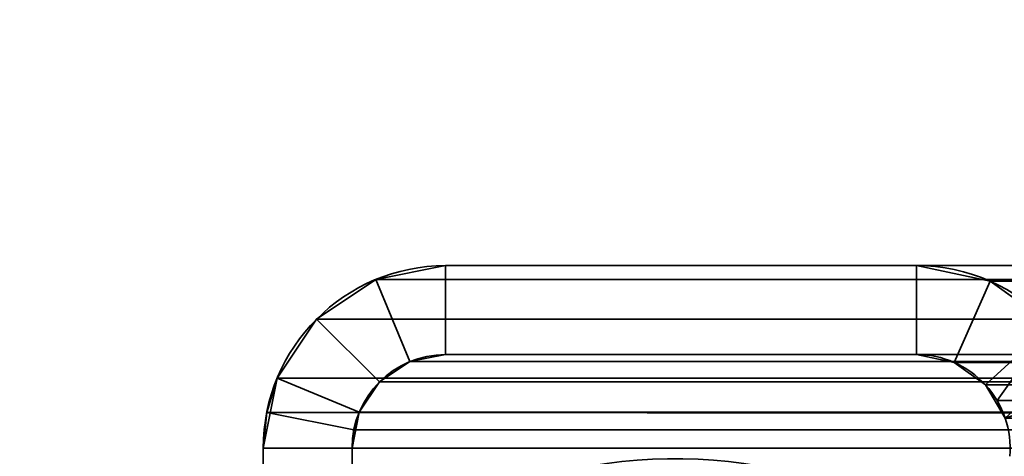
# Model space of a CAD drawing. Header units: millimetres. Extents: x -603 to 3703, y -115 to 193.
# Tile 54 of 256: x -419 to -402, y 14 to 22. Entities that reach past the tile are written whole.
import ezdxf

# ---------------------------------------------------------------- set-up
doc = ezdxf.new("R2010")
doc.units = ezdxf.units.MM
doc.layers.add('151', color=7, linetype='Continuous', true_color=0xffffff)

# ---------------------------------------------------------------- blocks, each defined once
blk = doc.blocks.new('UG_SURFACE_001')
at = {"layer": '151', "color": 252, "linetype": 'Continuous', "lineweight": 35}
for points in [[(603, -18, 2212.25), (603, 174.4, 2212.25), (-603, 174.4, 2212.25), (-603, -18, 2212.25)], [(-453, -18, 2062.25), (-453, 174.4, 2062.25), (453, 174.4, 2062.25), (453, -18, 2062.25)]]:
    blk.add_3dface(points, dxfattribs=at)
blk = doc.blocks.new('UG_SURFACE_033')
at = {"layer": '151', "color": 252, "linetype": 'Continuous', "lineweight": 35}
for points in [[(-411.42, 17.5, 2018.67), (-411.42, 17.5, -7.75), (-412.599, 17.266, -7.75), (-412.599, 17.266, 2019.849)], [(-411.42, 17.5, 2018.67), (-412.599, 17.266, 2019.849), (-412.025, 15.88, 2019.275), (-411.42, 16, 2018.67)], [(-411.42, 16, -7.75), (-412.025, 15.88, -7.75), (-412.599, 17.266, -7.75), (-411.42, 17.5, -7.75)], [(-411.42, 17.5, 2018.67), (-403.467, 17.5, 2010.717), (-403.467, 17.5, -7.75), (-411.42, 17.5, -7.75)], [(-411.42, 16, 2018.67), (-403.467, 16, 2010.717), (-403.467, 17.5, 2010.717), (-411.42, 17.5, 2018.67)], [(-411.42, 17.5, -7.75), (-403.467, 17.5, -7.75), (-403.467, 16, -7.75), (-411.42, 16, -7.75)], [(-402.227, 17.239, 2009.477), (-402.227, 17.239, -7.75), (-403.467, 17.5, -7.75), (-403.467, 17.5, 2010.717)], [(-403.467, 16, 2010.717), (-402.831, 15.866, 2010.081), (-402.227, 17.239, 2009.477), (-403.467, 17.5, 2010.717)], [(-403.467, 17.5, -7.75), (-402.227, 17.239, -7.75), (-402.831, 15.866, -7.75), (-403.467, 16, -7.75)], [(-412.599, 17.266, 2019.849), (-412.599, 17.266, -7.75), (-413.598, 16.598, -7.75), (-413.598, 16.598, 2020.848)], [(-412.599, 17.266, 2019.849), (-413.598, 16.598, 2020.848), (-412.537, 15.537, 2019.787), (-412.025, 15.88, 2019.275)], [(-412.025, 15.88, -7.75), (-412.537, 15.537, -7.75), (-413.598, 16.598, -7.75), (-412.599, 17.266, -7.75)], [(-401.197, 16.501, 2008.446), (-402.227, 17.239, 2009.477), (-402.831, 15.866, 2010.081), (-402.302, 15.487, 2009.552)], [(-402.302, 15.487, -7.75), (-402.831, 15.866, -7.75), (-402.227, 17.239, -7.75), (-401.197, 16.501, -7.75)], [(-401.197, 16.501, 2008.446), (-401.197, 16.501, -7.75), (-402.227, 17.239, -7.75), (-402.227, 17.239, 2009.477)], [(-413.598, 16.598, 2020.848), (-413.598, 16.598, -7.75), (-414.266, 15.599, -7.75), (-414.266, 15.599, 2021.516)], [(-412.88, 15.025, 2020.13), (-412.537, 15.537, 2019.787), (-413.598, 16.598, 2020.848), (-414.266, 15.599, 2021.516)], [(-414.266, 15.599, -7.75), (-413.598, 16.598, -7.75), (-412.537, 15.537, -7.75), (-412.88, 15.025, -7.75)], [(-401.197, 16.501, 2008.446), (-402.302, 15.487, 2009.552), (-402.108, 15.225, 2009.358)], [(-401.197, 16.501, -7.75), (-400.551, 15.41, -7.75), (-401.971, 14.928, -7.75), (-402.302, 15.487, -7.75)], [(-402.108, 15.225, 2009.358), (-401.971, 14.928, 2009.221), (-400.817, 15.989, 2008.067), (-401.197, 16.501, 2008.446)], [(-412.025, 15.88, 2019.275), (-412.025, 15.88, -7.75), (-411.42, 16, -7.75), (-411.42, 16, 2018.67)], [(-411.42, 16, 2018.67), (-411.42, 16, -7.75), (-403.467, 16, -7.75), (-403.467, 16, 2010.717)], [(-403.467, 16, 2010.717), (-403.467, 16, -7.75), (-402.831, 15.866, -7.75), (-402.831, 15.866, 2010.081)], [(-412.537, 15.537, 2019.787), (-412.537, 15.537, -7.75), (-412.025, 15.88, -7.75), (-412.025, 15.88, 2019.275)], [(-402.831, 15.866, 2010.081), (-402.831, 15.866, -7.75), (-402.302, 15.487, -7.75), (-402.302, 15.487, 2009.552)], [(-414.5, 14.42, -7.75), (-414.441, 15.021, 2021.691), (-414.266, 15.599, 2021.516)], [(-414.266, 15.599, 2021.516), (-414.266, 15.599, -7.75), (-414.5, 14.42, -7.75)], [(-414.5, 14.42, -7.75), (-414.266, 15.599, -7.75), (-412.88, 15.025, -7.75), (-413, 14.42, -7.75)], [(-412.97, 14.728, 2020.22), (-412.88, 15.025, 2020.13), (-414.266, 15.599, 2021.516), (-414.441, 15.021, 2021.691)], [(-412.88, 15.025, 2020.13), (-412.88, 15.025, -7.75), (-412.537, 15.537, -7.75), (-412.537, 15.537, 2019.787)], [(-402.302, 15.487, -7.75), (-401.971, 14.928, -7.75), (-401.971, 14.928, 2009.221)], [(-401.971, 14.928, 2009.221), (-402.108, 15.225, 2009.358), (-402.302, 15.487, -7.75)], [(-402.108, 15.225, 2009.358), (-402.302, 15.487, 2009.552), (-402.302, 15.487, -7.75)], [(-414.5, 14.42, -7.75), (-414.5, 14.42, 2021.75), (-414.441, 15.021, 2021.691)], [(-413, 14.42, 2020.25), (-412.97, 14.728, 2020.22), (-414.441, 15.021, 2021.691), (-414.5, 14.42, 2021.75)], [(-413, 14.42, -7.75), (-412.88, 15.025, -7.75), (-412.88, 15.025, 2020.13)], [(-412.88, 15.025, 2020.13), (-412.97, 14.728, 2020.22), (-413, 14.42, -7.75)], [(-412.97, 14.728, 2020.22), (-413, 14.42, 2020.25), (-413, 14.42, -7.75)], [(-414.5, -29.92, 2021.75), (-414.5, 14.42, 2021.75), (-414.5, 14.42, -7.75), (-414.5, -29.92, -7.75)], [(-414.5, 14.42, 2021.75), (-414.5, -29.92, 2021.75), (-413, -29.92, 2020.25), (-413, 14.42, 2020.25)], [(-413, 14.42, -7.75), (-413, -29.92, -7.75), (-414.5, -29.92, -7.75), (-414.5, 14.42, -7.75)], [(-413, -29.92, 2020.25), (-413, -29.92, -7.75), (-413, 14.42, -7.75), (-413, 14.42, 2020.25)]]:
    blk.add_3dface(points, dxfattribs=at)
blk = doc.blocks.new('UG_SURFACE_034')
at = {"layer": '151', "color": 252, "linetype": 'Continuous', "lineweight": 35}
for points in [[(-411.42, 17.5, 2018.67), (-411.42, 17.5, -7.75), (-412.599, 17.266, -7.75), (-412.599, 17.266, 2019.849)], [(-411.42, 17.5, 2018.67), (-412.599, 17.266, 2019.849), (-412.025, 15.88, 2019.275), (-411.42, 16, 2018.67)], [(-411.42, 16, -7.75), (-412.025, 15.88, -7.75), (-412.599, 17.266, -7.75), (-411.42, 17.5, -7.75)], [(-411.42, 17.5, 2018.67), (-403.467, 17.5, 2010.717), (-403.467, 17.5, -7.75), (-411.42, 17.5, -7.75)], [(-411.42, 16, 2018.67), (-403.467, 16, 2010.717), (-403.467, 17.5, 2010.717), (-411.42, 17.5, 2018.67)], [(-411.42, 17.5, -7.75), (-403.467, 17.5, -7.75), (-403.467, 16, -7.75), (-411.42, 16, -7.75)], [(-402.227, 17.239, 2009.477), (-402.227, 17.239, -7.75), (-403.467, 17.5, -7.75), (-403.467, 17.5, 2010.717)], [(-403.467, 16, 2010.717), (-402.831, 15.866, 2010.081), (-402.227, 17.239, 2009.477), (-403.467, 17.5, 2010.717)], [(-403.467, 17.5, -7.75), (-402.227, 17.239, -7.75), (-402.831, 15.866, -7.75), (-403.467, 16, -7.75)], [(-412.599, 17.266, 2019.849), (-412.599, 17.266, -7.75), (-413.598, 16.598, -7.75), (-413.598, 16.598, 2020.848)], [(-412.599, 17.266, 2019.849), (-413.598, 16.598, 2020.848), (-412.537, 15.537, 2019.787), (-412.025, 15.88, 2019.275)], [(-412.025, 15.88, -7.75), (-412.537, 15.537, -7.75), (-413.598, 16.598, -7.75), (-412.599, 17.266, -7.75)], [(-401.197, 16.501, 2008.446), (-402.227, 17.239, 2009.477), (-402.831, 15.866, 2010.081), (-402.302, 15.487, 2009.552)], [(-402.302, 15.487, -7.75), (-402.831, 15.866, -7.75), (-402.227, 17.239, -7.75), (-401.197, 16.501, -7.75)], [(-401.197, 16.501, 2008.446), (-401.197, 16.501, -7.75), (-402.227, 17.239, -7.75), (-402.227, 17.239, 2009.477)], [(-413.598, 16.598, 2020.848), (-413.598, 16.598, -7.75), (-414.266, 15.599, -7.75), (-414.266, 15.599, 2021.516)], [(-412.88, 15.025, 2020.13), (-412.537, 15.537, 2019.787), (-413.598, 16.598, 2020.848), (-414.266, 15.599, 2021.516)], [(-414.266, 15.599, -7.75), (-413.598, 16.598, -7.75), (-412.537, 15.537, -7.75), (-412.88, 15.025, -7.75)], [(-401.197, 16.501, 2008.446), (-402.302, 15.487, 2009.552), (-402.108, 15.225, 2009.358)], [(-401.197, 16.501, -7.75), (-400.551, 15.41, -7.75), (-401.971, 14.928, -7.75), (-402.302, 15.487, -7.75)], [(-402.108, 15.225, 2009.358), (-401.971, 14.928, 2009.221), (-400.817, 15.989, 2008.067), (-401.197, 16.501, 2008.446)], [(-412.025, 15.88, 2019.275), (-412.025, 15.88, -7.75), (-411.42, 16, -7.75), (-411.42, 16, 2018.67)], [(-411.42, 16, 2018.67), (-411.42, 16, -7.75), (-403.467, 16, -7.75), (-403.467, 16, 2010.717)], [(-403.467, 16, 2010.717), (-403.467, 16, -7.75), (-402.831, 15.866, -7.75), (-402.831, 15.866, 2010.081)], [(-412.537, 15.537, 2019.787), (-412.537, 15.537, -7.75), (-412.025, 15.88, -7.75), (-412.025, 15.88, 2019.275)], [(-402.831, 15.866, 2010.081), (-402.831, 15.866, -7.75), (-402.302, 15.487, -7.75), (-402.302, 15.487, 2009.552)], [(-414.5, 14.42, -7.75), (-414.441, 15.021, 2021.691), (-414.266, 15.599, 2021.516)], [(-414.266, 15.599, 2021.516), (-414.266, 15.599, -7.75), (-414.5, 14.42, -7.75)], [(-414.5, 14.42, -7.75), (-414.266, 15.599, -7.75), (-412.88, 15.025, -7.75), (-413, 14.42, -7.75)], [(-412.97, 14.728, 2020.22), (-412.88, 15.025, 2020.13), (-414.266, 15.599, 2021.516), (-414.441, 15.021, 2021.691)], [(-412.88, 15.025, 2020.13), (-412.88, 15.025, -7.75), (-412.537, 15.537, -7.75), (-412.537, 15.537, 2019.787)], [(-402.302, 15.487, -7.75), (-401.971, 14.928, -7.75), (-401.971, 14.928, 2009.221)], [(-401.971, 14.928, 2009.221), (-402.108, 15.225, 2009.358), (-402.302, 15.487, -7.75)], [(-402.108, 15.225, 2009.358), (-402.302, 15.487, 2009.552), (-402.302, 15.487, -7.75)], [(-414.5, 14.42, -7.75), (-414.5, 14.42, 2021.75), (-414.441, 15.021, 2021.691)], [(-413, 14.42, 2020.25), (-412.97, 14.728, 2020.22), (-414.441, 15.021, 2021.691), (-414.5, 14.42, 2021.75)], [(-413, 14.42, -7.75), (-412.88, 15.025, -7.75), (-412.88, 15.025, 2020.13)], [(-412.88, 15.025, 2020.13), (-412.97, 14.728, 2020.22), (-413, 14.42, -7.75)], [(-412.97, 14.728, 2020.22), (-413, 14.42, 2020.25), (-413, 14.42, -7.75)], [(-414.5, -29.92, 2021.75), (-414.5, 14.42, 2021.75), (-414.5, 14.42, -7.75), (-414.5, -29.92, -7.75)], [(-414.5, 14.42, 2021.75), (-414.5, -29.92, 2021.75), (-413, -29.92, 2020.25), (-413, 14.42, 2020.25)], [(-413, 14.42, -7.75), (-413, -29.92, -7.75), (-414.5, -29.92, -7.75), (-414.5, 14.42, -7.75)], [(-413, -29.92, 2020.25), (-413, -29.92, -7.75), (-413, 14.42, -7.75), (-413, 14.42, 2020.25)]]:
    blk.add_3dface(points, dxfattribs=at)
blk = doc.blocks.new('UG_SURFACE_035')
at = {"layer": '151', "color": 252, "linetype": 'Continuous', "lineweight": 35}
for points in [[(411.42, 17.5, 2018.67), (-411.42, 17.5, 2018.67), (-412.599, 17.266, 2019.849), (412.599, 17.266, 2019.849)], [(-411.42, 16, 2018.67), (-412.025, 15.88, 2019.275), (-412.599, 17.266, 2019.849), (-411.42, 17.5, 2018.67)], [(-411.42, 17.5, 2018.67), (411.42, 17.5, 2018.67), (403.467, 17.5, 2010.717), (-403.467, 17.5, 2010.717)], [(-411.42, 17.5, 2018.67), (-403.467, 17.5, 2010.717), (-403.467, 16, 2010.717), (-411.42, 16, 2018.67)], [(402.227, 17.239, 2009.477), (-402.227, 17.239, 2009.477), (-403.467, 17.5, 2010.717), (403.467, 17.5, 2010.717)], [(-403.467, 17.5, 2010.717), (-402.227, 17.239, 2009.477), (-402.831, 15.866, 2010.081), (-403.467, 16, 2010.717)], [(412.599, 17.266, 2019.849), (-412.599, 17.266, 2019.849), (-413.598, 16.598, 2020.848), (413.598, 16.598, 2020.848)], [(-412.025, 15.88, 2019.275), (-412.537, 15.537, 2019.787), (-413.598, 16.598, 2020.848), (-412.599, 17.266, 2019.849)], [(-402.302, 15.487, 2009.552), (-402.831, 15.866, 2010.081), (-402.227, 17.239, 2009.477), (-401.197, 16.501, 2008.446)], [(401.197, 16.501, 2008.446), (-401.197, 16.501, 2008.446), (-402.227, 17.239, 2009.477), (402.227, 17.239, 2009.477)], [(413.598, 16.598, 2020.848), (-413.598, 16.598, 2020.848), (-414.266, 15.599, 2021.516), (414.266, 15.599, 2021.516)], [(-414.266, 15.599, 2021.516), (-413.598, 16.598, 2020.848), (-412.537, 15.537, 2019.787), (-412.88, 15.025, 2020.13)], [(-402.108, 15.225, 2009.358), (-402.302, 15.487, 2009.552), (-401.197, 16.501, 2008.446)], [(-401.197, 16.501, 2008.446), (-400.817, 15.989, 2008.067), (-401.971, 14.928, 2009.221), (-402.108, 15.225, 2009.358)], [(412.025, 15.88, 2019.275), (-412.025, 15.88, 2019.275), (-411.42, 16, 2018.67), (411.42, 16, 2018.67)], [(-411.42, 16, 2018.67), (-403.467, 16, 2010.717), (403.467, 16, 2010.717), (411.42, 16, 2018.67)], [(403.467, 16, 2010.717), (-403.467, 16, 2010.717), (-402.831, 15.866, 2010.081), (402.831, 15.866, 2010.081)], [(412.537, 15.537, 2019.787), (-412.537, 15.537, 2019.787), (-412.025, 15.88, 2019.275), (412.025, 15.88, 2019.275)], [(402.831, 15.866, 2010.081), (-402.831, 15.866, 2010.081), (-402.302, 15.487, 2009.552), (402.302, 15.487, 2009.552)], [(414.441, 15.021, 2021.691), (414.266, 15.599, 2021.516), (-414.266, 15.599, 2021.516), (-414.441, 15.021, 2021.691)], [(-414.441, 15.021, 2021.691), (-414.266, 15.599, 2021.516), (-412.88, 15.025, 2020.13), (-412.97, 14.728, 2020.22)], [(412.88, 15.025, 2020.13), (-412.88, 15.025, 2020.13), (-412.537, 15.537, 2019.787), (412.537, 15.537, 2019.787)], [(402.108, 15.225, 2009.358), (-402.302, 15.487, 2009.552), (-402.108, 15.225, 2009.358)], [(402.108, 15.225, 2009.358), (402.302, 15.487, 2009.552), (-402.302, 15.487, 2009.552)], [(-402.108, 15.225, 2009.358), (401.971, 14.928, 2009.221), (402.108, 15.225, 2009.358)], [(-402.108, 15.225, 2009.358), (-401.971, 14.928, 2009.221), (401.971, 14.928, 2009.221)], [(-414.441, 15.021, 2021.691), (-414.5, 14.42, 2021.75), (414.5, 14.42, 2021.75)], [(-414.5, 14.42, 2021.75), (-414.441, 15.021, 2021.691), (-412.97, 14.728, 2020.22), (-413, 14.42, 2020.25)], [(-414.441, 15.021, 2021.691), (414.5, 14.42, 2021.75), (414.441, 15.021, 2021.691)], [(-412.97, 14.728, 2020.22), (-412.88, 15.025, 2020.13), (412.88, 15.025, 2020.13), (412.97, 14.728, 2020.22)], [(412.97, 14.728, 2020.22), (-413, 14.42, 2020.25), (-412.97, 14.728, 2020.22)], [(412.97, 14.728, 2020.22), (413, 14.42, 2020.25), (-413, 14.42, 2020.25)], [(-414.5, -29.92, 2021.75), (414.5, -29.92, 2021.75), (414.5, 14.42, 2021.75), (-414.5, 14.42, 2021.75)], [(-413, 14.42, 2020.25), (-413, -29.92, 2020.25), (-414.5, -29.92, 2021.75), (-414.5, 14.42, 2021.75)], [(-413, -29.92, 2020.25), (-413, 14.42, 2020.25), (413, 14.42, 2020.25), (413, -29.92, 2020.25)]]:
    blk.add_3dface(points, dxfattribs=at)

msp = doc.modelspace()

# ---------------------------------------------------------------- linework, layer by layer
at = {"layer": '151', "color": 252, "linetype": 'Continuous', "lineweight": 35, "true_color": 0x939598}
for p, q in [((-411.42, 17.5, 2018.67), (-403.467, 17.5, 2010.717)), ((-411.42, 17.5, 2018.67), (-403.467, 17.5, 2010.717)), ((411.42, 17.5, 2018.67), (-411.42, 17.5, 2018.67)), ((-403.467, 17.5, -7.75), (-411.42, 17.5, -7.75)), ((-403.467, 17.5, -7.75), (-411.42, 17.5, -7.75)), ((-411.42, 17.5, 2018.67), (-411.42, 17.5, -7.75)), ((-411.42, 17.5, 2018.67), (-411.42, 17.5, -7.75)), ((-411.42, 17.5, 2018.67), (-403.467, 17.5, 2010.717)), ((-403.467, 17.5, 2010.717), (-403.467, 17.5, -7.75)), ((403.467, 17.5, 2010.717), (-403.467, 17.5, 2010.717)), ((-403.467, 17.5, 2010.717), (-403.467, 17.5, -7.75)), ((411.42, 16, 2018.67), (-411.42, 16, 2018.67)), ((-403.467, 16, -7.75), (-411.42, 16, -7.75)), ((-403.467, 16, -7.75), (-411.42, 16, -7.75)), ((-411.42, 16, 2018.67), (-411.42, 16, -7.75)), ((-411.42, 16, 2018.67), (-403.467, 16, 2010.717)), ((-411.42, 16, 2018.67), (-411.42, 16, -7.75)), ((-411.42, 16, 2018.67), (-403.467, 16, 2010.717)), ((-411.42, 16, 2018.67), (-403.467, 16, 2010.717)), ((-403.467, 16, 2010.717), (-403.467, 16, -7.75)), ((-403.467, 16, 2010.717), (-403.467, 16, -7.75)), ((403.467, 16, 2010.717), (-403.467, 16, 2010.717)), ((414.5, 14.42, 2021.75), (-414.5, 14.42, 2021.75)), ((-414.5, -29.92, 2021.75), (-414.5, 14.42, 2021.75)), ((-414.5, -29.92, 2021.75), (-414.5, 14.42, 2021.75)), ((-414.5, 14.42, -7.75), (-414.5, -29.92, -7.75)), ((-414.5, 14.42, -7.75), (-414.5, -29.92, -7.75)), ((-414.5, 14.42, 2021.75), (-414.5, 14.42, -7.75)), ((-414.5, 14.42, 2021.75), (-414.5, 14.42, -7.75)), ((-414.5, -29.92, 2021.75), (-414.5, 14.42, 2021.75)), ((-413, 14.42, 2020.25), (-413, 14.42, -7.75)), ((-413, -29.92, 2020.25), (-413, 14.42, 2020.25)), ((-413, 14.42, 2020.25), (-413, 14.42, -7.75)), ((-413, -29.92, 2020.25), (-413, 14.42, 2020.25)), ((413, 14.42, 2020.25), (-413, 14.42, 2020.25)), ((-413, -29.92, 2020.25), (-413, 14.42, 2020.25)), ((-413, 14.42, -7.75), (-413, -29.92, -7.75)), ((-413, 14.42, -7.75), (-413, -29.92, -7.75))]:
    msp.add_line(p, q, dxfattribs=at)
for centre, radius, start, end in [((-411.42, 14.42, -7.75), 3.08, 90, 180), ((-411.42, 14.42, -7.75), 3.08, 90, 180), ((-403.467, 14.42, -7.75), 3.08, 355, 90), ((-403.467, 14.42, -7.75), 3.08, 355, 90), ((-411.42, 14.42, -7.75), 1.58, 90, 180), ((-411.42, 14.42, -7.75), 1.58, 90, 180), ((-403.467, 14.42, -7.75), 1.58, 355, 90), ((-403.467, 14.42, -7.75), 1.58, 355, 90)]:
    msp.add_arc(centre, radius, start, end, dxfattribs=at)
at = {"layer": '151', "color": 252, "linetype": 'Continuous', "lineweight": 35, "true_color": 0x939598, "extrusion": (-0.707107, -6.12323e-17, -0.707107)}
for centre, major_axis, start_param, end_param in [((-411.42, 14.42, 2018.67), (-3.08, 0, 3.08), 0, 1.570796), ((-411.42, 14.42, 2018.67), (-3.08, 0, 3.08), 0, 1.570796), ((-411.42, 14.42, 2018.67), (-3.08, 0, 3.08), 0, 1.570796), ((-403.467, 14.42, 2010.717), (-3.08, 0, 3.08), 1.570796, 3.228859), ((-403.467, 14.42, 2010.717), (-3.08, 0, 3.08), 1.570796, 3.228859), ((-403.467, 14.42, 2010.717), (-3.08, 0, 3.08), 1.570796, 3.228859), ((-411.42, 14.42, 2018.67), (-1.58, 0, 1.58), 0, 1.570796), ((-411.42, 14.42, 2018.67), (-1.58, 0, 1.58), 0, 1.570796), ((-411.42, 14.42, 2018.67), (-1.58, 0, 1.58), 0, 1.570796), ((-403.467, 14.42, 2010.717), (-1.58, 0, 1.58), 1.570796, 3.228859), ((-403.467, 14.42, 2010.717), (-1.58, 0, 1.58), 1.570796, 3.228859), ((-403.467, 14.42, 2010.717), (-1.58, 0, 1.58), 1.570796, 3.228859)]:
    msp.add_ellipse(centre, major_axis=major_axis, ratio=0.707107, start_param=start_param, end_param=end_param, dxfattribs=at)
at = {"layer": '151', "color": 252, "linetype": 'Continuous', "lineweight": 35, "true_color": 0x939598}
for points in [[(-403.663, 13.267, 2010.913), (-406.167, 14.607, 2013.417), (-409.185, 14.565, 2016.435), (-411.652, 13.155, 2018.902)], [(-403.663, 13.267, 2010.913), (-406.167, 14.607, 2013.417), (-409.185, 14.565, 2016.435), (-411.652, 13.155, 2018.902)], [(-403.663, 13.267, -7.75), (-406.167, 14.607, -7.75), (-409.185, 14.565, -7.75), (-411.652, 13.155, -7.75)]]:
    msp.add_open_spline(points, degree=3, dxfattribs=at)

# ---------------------------------------------------------------- block references
for name in ['UG_SURFACE_001', 'UG_SURFACE_033', 'UG_SURFACE_034', 'UG_SURFACE_035']:
    msp.add_blockref(name, (0, 0), dxfattribs=at)

doc.saveas('drawing.dxf')
